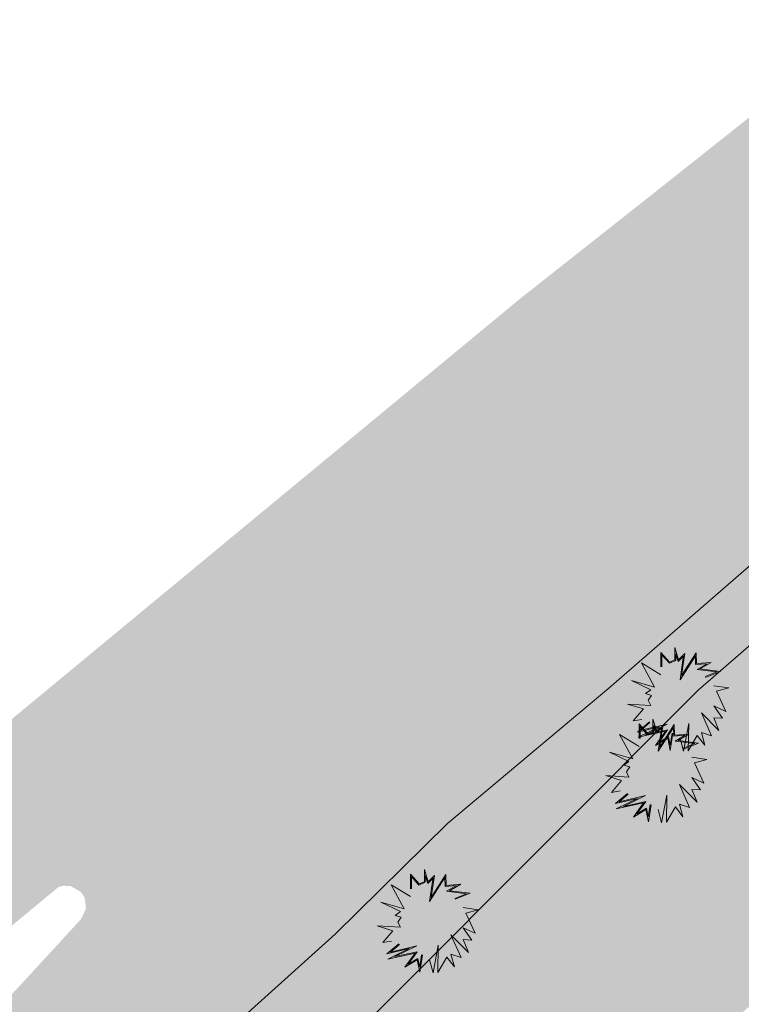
# Model space of a CAD drawing. Header units: metres. Extents: x 104013 to 108981, y 427946 to 428479.
# Tile 15 of 256: x 104368 to 104386, y 428283 to 428308. Entities that reach past the tile are written whole.
import ezdxf

# ---------------------------------------------------------------- set-up
doc = ezdxf.new("R2010")
doc.units = ezdxf.units.M
doc.layers.get('DefPoints').update_dxf_attribs({"color": 211, "lineweight": 18})
doc.layers.add('_GEBIEDSONTSLUITINGSWEG', color=1, linetype='Continuous', true_color=0xff0000)
doc.layers.add('N-WE-GR-GRAS_KRUIDENRIJK-V', color=7, linetype='Continuous', lineweight=18, true_color=0xa5cd98)
doc.layers.add('N-WE-GR-HEESTERS-S (Prunus spinosa)', color=144, linetype='Continuous', lineweight=0)

# ---------------------------------------------------------------- blocks, each defined once
blk = doc.blocks.new('SGR-HEESTER_06')
at = {"ltscale": 0.5, "flags": 128}
for points in [[(-0.2472573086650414, 0.5341386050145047), (-0.2472573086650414, 0.776141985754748), (-0.1044639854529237, 0.6148073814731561), (-0.1044639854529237, 0.6148073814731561), (-0.01754959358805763, 0.6520368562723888), (-0.01754959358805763, 0.856810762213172), (0.04453750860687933, 0.6520368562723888), (0.150076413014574, 0.757527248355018), (0.1314519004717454, 0.6520368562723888), (0.09420287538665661, 0.3914187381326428), (0.3363323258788, 0.7699380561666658), (0.3425404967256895, 0.5899857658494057), (0.5846699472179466, 0.6086005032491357), (0.3984140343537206, 0.5031130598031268), (0.7398796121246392, 0.4596767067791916), (0.4915419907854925, 0.3603931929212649)], [(-0.2319376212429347, 0.5341386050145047), (-0.2319376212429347, 0.7357183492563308), (-0.1086026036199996, 0.5963686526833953), (-0.002229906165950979, 0.6419330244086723), (-0.002229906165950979, 0.7534854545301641), (0.03729225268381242, 0.6231345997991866), (0.1265426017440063, 0.7123439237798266), (0.1163218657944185, 0.6544530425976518), (0.06904243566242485, 0.3236557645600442), (0.322718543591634, 0.7202258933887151), (0.3277809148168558, 0.5734861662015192), (0.5173105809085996, 0.5880570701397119), (0.3507627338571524, 0.4937314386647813), (0.6792688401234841, 0.4519436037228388), (0.4858549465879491, 0.3746181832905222)], [(-0.2472573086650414, 0.4038295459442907), (-0.5700983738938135, 0.6023965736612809), (-0.3528016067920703, 0.1990556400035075), (-0.7377243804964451, 0.3107499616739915), (-0.4148887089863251, 0.1556192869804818), (-0.5018031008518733, 0.09356819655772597), (-0.4024669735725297, 0.06254265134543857), (-0.4583459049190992, -0.01812612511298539), (-0.4148887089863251, -0.1049988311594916), (-0.7998060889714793, -0.08017721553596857), (-0.5390521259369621, -0.1608459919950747), (-0.7066835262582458, -0.3594130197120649), (-0.5638902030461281, -0.3345914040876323)], [(0.6281271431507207, 0.2238772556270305), (0.8764647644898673, 0.1866477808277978), (0.6715843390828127, 0.1308006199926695), (0.8267940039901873, -0.2042823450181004), (0.6281271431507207, -0.1112027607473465), (0.7709204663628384, -0.3159766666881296), (0.6281271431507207, -0.3097697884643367), (0.7150415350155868, -0.5207476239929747), (0.4232467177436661, -0.2291039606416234), (0.5908781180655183, -0.607620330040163), (0.4232467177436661, -0.5517761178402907), (0.4791256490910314, -0.7627510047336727), (0.3549568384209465, -0.6014164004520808), (0.2059553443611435, -0.8558305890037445), (0.2121635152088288, -0.4028493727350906), (0.1252437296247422, -0.8620345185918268), (0.06937019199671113, -0.6448527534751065)], [(-0.04859044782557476, -0.5641839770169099), (-0.09204764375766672, -0.849626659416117), (-0.1355102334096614, -0.6448527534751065), (-0.3403852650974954, -0.7689578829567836), (-0.1727592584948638, -0.5331584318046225), (-0.6259719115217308, -0.6324419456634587), (-0.2720953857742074, -0.4586965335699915), (-0.6383882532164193, -0.5455692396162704), (-0.439721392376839, -0.3780277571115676)], [(-0.0637356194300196, -0.5618782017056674), (-0.0945297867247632, -0.764145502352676), (-0.1250019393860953, -0.6205760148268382), (-0.2850105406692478, -0.7175028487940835), (-0.1372907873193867, -0.5097055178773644), (-0.5055299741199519, -0.590374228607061), (-0.1428207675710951, -0.4122921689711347), (-0.5793531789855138, -0.5158234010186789), (-0.4298450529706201, -0.3897388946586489)]]:
    blk.add_lwpolyline(points, dxfattribs=at)

msp = doc.modelspace()

# ---------------------------------------------------------------- hatches: boundary and pattern name
at = {"layer": '_GEBIEDSONTSLUITINGSWEG'}
h = msp.add_hatch(color=256, dxfattribs=at)
h.dxf.hatch_style = 1
h.paths.add_polyline_path([(104037.8733662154, 427975.1548387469), (104041.2104634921, 427978.4038023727), (104047.546789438, 427984.5937805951), (104054.5282333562, 427991.413976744), (104060.0540009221, 427996.8120925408), (104062.5232226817, 427999.2242807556), (104065.3207615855, 428001.9321581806), (104067.9710284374, 428004.4478633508), (104072.4379914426, 428008.688025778), (104074.7030132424, 428010.8380458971), (104080.8765059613, 428016.6980926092), (104086.0255220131, 428021.5856782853), (104093.9716580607, 428029.1283661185), (104099.3850408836, 428034.2668959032), (104104.3036170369, 428038.9357417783), (104108.067775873, 428042.5087834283), (104111.7158259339, 428045.9716114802), (104117.4841732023, 428051.4470831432), (104123.243593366, 428056.9117919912), (104130.097701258, 428063.3807651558), (104137.1981237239, 428070.0371640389), (104140.2634411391, 428072.8115054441), (104143.0416764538, 428075.2831603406), (104145.2679500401, 428077.2349624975), (104149.2158544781, 428080.6345418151), (104152.5230325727, 428083.4231518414), (104155.5848197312, 428085.9578882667), (104158.0050366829, 428087.9301943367), (104162.6093387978, 428091.6078111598), (104167.5816376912, 428095.4724539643), (104170.8266534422, 428097.9363544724), (104177.8885646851, 428103.1459249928), (104181.7385933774, 428105.9794904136), (104185.2845042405, 428108.6447025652), (104189.2308495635, 428111.6749103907), (104194.8775006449, 428116.1313086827), (104197.7842911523, 428118.4822758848), (104202.0382351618, 428121.9945605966), (104206.2236744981, 428125.5357435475), (104208.946612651, 428127.8862993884), (104211.755017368, 428130.3501865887), (104214.8335527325, 428133.098237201), (104216.1166642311, 428134.258446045), (104218.0877097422, 428136.0579930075), (104220.8249640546, 428138.5924078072), (104225.2798434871, 428142.8086436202), (104226.9226737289, 428144.3932162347), (104229.0949080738, 428146.5129240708), (104230.9794635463, 428148.3749033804), (104233.9540699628, 428151.358288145), (104237.2281184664, 428154.7064757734), (104240.1996671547, 428157.8055550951), (104243.2096239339, 428161.0049386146), (104246.3749644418, 428164.4369575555), (104250.4340815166, 428168.9429797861), (104253.2108035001, 428172.0958374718), (104257.7718530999, 428177.40433772), (104261.7541064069, 428182.176926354), (104267.1681095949, 428188.8835147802), (104271.2528740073, 428194.0061749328), (104276.3688832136, 428200.2228003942), (104279.8272114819, 428204.3038303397), (104282.5057898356, 428207.4004021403), (104285.6719501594, 428210.9907668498), (104289.4151641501, 428215.1412203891), (104293.1563454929, 428219.1911428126), (104296.0184184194, 428222.2253966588), (104298.5581270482, 428224.8728223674), (104301.9556841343, 428228.3500683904), (104306.7973654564, 428233.2537646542), (104314.3113232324, 428240.8639653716), (104320.6975040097, 428247.3319438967), (104323.51585292, 428250.1863917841), (104326.506891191, 428253.5743861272), (104327.4464594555, 428255.1664612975), (104328.2553255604, 428257.0631577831), (104328.7257386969, 428258.718132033), (104328.9437164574, 428259.9252127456), (104329.0646501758, 428261.1883638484), (104329.0855439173, 428262.0765723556), (104329.0771163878, 428262.9557248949), (104329.0848140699, 428263.3065570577), (104329.146603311, 428264.2673790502), (104329.2943127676, 428265.3999650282), (104329.5519792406, 428266.6394699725), (104329.952977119, 428267.9902410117), (104330.3771164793, 428269.085885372), (104330.7405021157, 428269.8717265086), (104331.1182687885, 428270.5877218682), (104331.5093136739, 428271.2478853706), (104332.3000726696, 428272.3978546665), (104332.9214163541, 428273.1709391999), (104333.7189914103, 428274.0360800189), (104334.3676900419, 428274.6541545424), (104334.9468850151, 428275.1513528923), (104335.3180910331, 428275.4458674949), (104335.8189457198, 428275.8160051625), (104336.7048867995, 428276.4012459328), (104337.4227459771, 428276.8167299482), (104338.2294486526, 428277.2269780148), (104339.1651121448, 428277.6339793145), (104339.7979104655, 428277.8701936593), (104340.6641462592, 428278.1455425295), (104341.8454689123, 428278.4363007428), (104342.6495662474, 428278.5807718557), (104343.2538532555, 428278.6617330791), (104343.83914035, 428278.7179495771), (104344.6584536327, 428278.760378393), (104345.3862727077, 428278.7628184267), (104346.4770693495, 428278.7043647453), (104347.0350734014, 428278.6506586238), (104347.7209732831, 428278.6072441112), (104348.5367373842, 428278.596554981), (104349.5231700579, 428278.6429700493), (104350.3161701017, 428278.7277688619), (104351.1930337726, 428278.8717438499), (104352.2445063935, 428279.116117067), (104352.8883837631, 428279.3059643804), (104353.5223262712, 428279.5241351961), (104355.2291453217, 428280.278266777), (104355.7188017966, 428280.5429065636), (104359.2752081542, 428283.1868160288), (104360.1733962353, 428283.9303503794), (104361.2293425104, 428284.8044794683), (104364.2773575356, 428287.3276746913), (104367.7379021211, 428290.1923684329), (104374.4163074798, 428295.7208584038), (104380.6984825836, 428300.9182425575), (104384.118837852, 428303.6205016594), (104387.8148956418, 428306.5556905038), (104392.065794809, 428300.7672339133), (104389.0221137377, 428298.2547603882), (104386.7647898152, 428296.4256729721), (104385.0011723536, 428294.9112013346), (104382.613144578, 428292.7312051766), (104381.3576352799, 428291.52090509), (104378.9150563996, 428289.0277466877), (104377.0456728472, 428287.004953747), (104373.7710038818, 428283.4464882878), (104368.4177604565, 428277.6293104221), (104366.4337594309, 428275.4733675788), (104363.5560359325, 428272.2811195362), (104363.3821187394, 428272.0547015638), (104362.4003597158, 428270.5109301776), (104361.9084237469, 428269.4704224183), (104361.6787809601, 428268.8724366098), (104361.2940337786, 428267.5443008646), (104361.1647851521, 428266.8945754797), (104361.0558066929, 428266.0903055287), (104361.0085092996, 428265.4515782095), (104360.999363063, 428264.5751914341), (104361.0301853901, 428263.975633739), (104361.0715480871, 428263.1427935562), (104361.0736854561, 428262.4943090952), (104361.0383686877, 428261.6692650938), (104360.9097982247, 428260.4657187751), (104360.7609059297, 428259.6061762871), (104360.5691579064, 428258.7706138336), (104360.3327340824, 428257.9458954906), (104360.0520779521, 428257.1340626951), (104359.7109398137, 428256.2991258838), (104359.3963614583, 428255.6295155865), (104359.0727278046, 428255.0139685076), (104358.6496681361, 428254.2949804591), (104357.7563934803, 428253.0084017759), (104356.9802073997, 428252.0751961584), (104356.5684736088, 428251.6337651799), (104355.9849345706, 428251.0613445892), (104355.3239260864, 428250.4784437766), (104354.4711725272, 428249.8147449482), (104353.7241425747, 428249.3044214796), (104352.5410097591, 428248.6140263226), (104351.4327402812, 428248.0827854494), (104350.1128679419, 428247.5793249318), (104349.0783133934, 428247.2744941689), (104348.1243961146, 428247.0589111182), (104346.9469595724, 428246.8755953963), (104346.0688852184, 428246.7966646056), (104345.3936376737, 428246.7689807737), (104344.0609463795, 428246.7980570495), (104343.1308901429, 428246.8844990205), (104342.1099454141, 428247.0080156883), (104341.5923524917, 428247.0412503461), (104341.08239166, 428247.0520910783), (104340.5636893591, 428247.0408753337), (104340.1446715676, 428247.0153966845), (104339.4720912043, 428246.9435557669), (104338.7766840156, 428246.8284959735), (104338.0870953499, 428246.6722545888), (104337.4818201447, 428246.4991817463), (104336.1141298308, 428245.9752945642), (104335.5837394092, 428245.7181504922), (104334.8985010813, 428245.3360347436), (104334.3387086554, 428244.9631208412), (104331.0601061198, 428242.1975748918), (104327.3402237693, 428238.8886930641), (104321.2356203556, 428233.4585720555), (104318.0630608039, 428230.6365406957), (104315.8955401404, 428228.7051748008), (104312.1636513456, 428225.326057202), (104308.5778904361, 428222.0074033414), (104305.9343397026, 428219.5144221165), (104302.4264850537, 428216.1439203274), (104298.9248461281, 428212.7063186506), (104294.5171764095, 428208.2718117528), (104292.0568675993, 428205.7427284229), (104290.3712661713, 428203.9871403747), (104288.7309980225, 428202.2605726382), (104285.1125189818, 428198.3867398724), (104282.7282058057, 428195.7839882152), (104281.3362943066, 428194.2456423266), (104277.1607636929, 428189.5447148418), (104274.9031531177, 428186.947637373), (104272.8959032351, 428184.6048419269), (104271.3850182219, 428182.8199658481), (104268.5566172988, 428179.4279067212), (104263.226730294, 428173.0142098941), (104261.6714616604, 428171.1840474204), (104260.3633849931, 428169.6594948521), (104258.8176120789, 428167.8749621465), (104257.812938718, 428166.7248681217), (104255.2902406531, 428163.8702857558), (104254.2773858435, 428162.7373442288), (104252.8710693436, 428161.1765751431), (104250.6359866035, 428158.7249228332), (104249.5977752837, 428157.5979859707), (104248.8362313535, 428156.7713604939), (104248.550869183, 428156.4167640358), (104247.5082505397, 428155.0285772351), (104246.0631738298, 428153.1464319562), (104245.0511569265, 428151.856204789), (104244.0852159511, 428150.6453687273), (104243.3091078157, 428149.6867016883), (104241.8877103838, 428147.9628114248), (104240.791419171, 428146.6604370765), (104239.92909144, 428145.6521342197), (104239.3383139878, 428144.9693538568), (104237.6755707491, 428143.0816313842), (104236.6774612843, 428141.9718611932), (104235.6512545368, 428140.8485718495), (104233.6341798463, 428138.6913091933), (104231.8220047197, 428136.8082323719), (104230.8291619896, 428135.7978195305), (104229.792434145, 428134.7583593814), (104227.1331159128, 428132.1625337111), (104225.1328028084, 428130.2979831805), (104222.837968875, 428128.2192582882), (104221.4244190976, 428126.9382669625), (104219.8642156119, 428125.5450463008), (104218.0762073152, 428124.0081686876), (104216.0853385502, 428122.2969229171), (104213.4676442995, 428120.0468910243), (104210.9167993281, 428117.890481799), (104209.7513805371, 428116.963530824), (104207.9101914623, 428115.526852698), (104204.624215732, 428113.0448215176), (104200.1581816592, 428109.8327845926), (104197.7037961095, 428108.1432854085), (104194.6952065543, 428106.1426515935), (104192.5467157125, 428104.7600058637), (104189.9222584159, 428103.1216208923), (104188.2228645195, 428102.0801845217), (104187.849797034, 428101.809346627), (104186.4944327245, 428100.7937736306), (104182.468299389, 428097.8219472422), (104177.8955840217, 428094.475473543), (104174.2862659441, 428091.7754319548), (104172.1876265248, 428090.1797883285), (104170.5099073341, 428088.8903752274), (104168.5441071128, 428087.363759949), (104164.0320914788, 428083.7941741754), (104161.3037505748, 428081.5904487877), (104159.3243706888, 428079.9698748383), (104157.2459581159, 428078.2481810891), (104156.1783395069, 428077.3557212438), (104153.7145529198, 428075.2749508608), (104150.7492491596, 428072.7307689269), (104148.4972847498, 428070.7689736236), (104146.5886671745, 428069.0858839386), (104144.4208991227, 428067.1511921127), (104142.5292579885, 428065.4425722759), (104140.0777684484, 428063.1995387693), (104137.9301850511, 428061.2074425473), (104134.3133202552, 428057.7956102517), (104130.8965329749, 428054.5509733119), (104128.2869945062, 428052.0729130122), (104115.6768079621, 428040.0980741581), (104105.48245971, 428030.417354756), (104099.2076047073, 428024.4586500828), (104083.423114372, 428009.4694405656), (104077.1249339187, 428003.4885856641), (104070.9211053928, 427997.597328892), (104068.7224683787, 427995.4951109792), (104066.8893800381, 427993.7063950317), (104061.8851485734, 427988.8232977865), (104059.3511905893, 427986.3506776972), (104055.3991869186, 427982.4943376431), (104050.4626234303, 427977.677270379), (104040.420878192, 427967.9417602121), (104017.2085285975, 427945.8614107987), (104012.643241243, 427951.1385651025)])
h.paths.add_polyline_path([(104219.6037534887, 428132.5967892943), (104220.7738188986, 428133.7714628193), (104224.0769549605, 428136.8420810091), (104225.4806199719, 428138.1646793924), (104225.9238083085, 428138.460615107), (104226.3268525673, 428138.4572671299), (104226.8206733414, 428138.085270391), (104226.9752302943, 428137.9206452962), (104227.178443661, 428137.407299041), (104227.1519935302, 428137.2098766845), (104226.9560330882, 428136.874242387), (104225.4520358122, 428135.4020144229), (104222.8577667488, 428132.9464615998), (104221.1245551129, 428131.380876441), (104219.498355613, 428129.9119538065), (104217.8297855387, 428128.4047584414), (104217.5266847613, 428128.1928578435), (104217.072908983, 428128.2737258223), (104216.9605479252, 428128.3943950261), (104216.8776461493, 428128.6701287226), (104217.0545038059, 428129.1261767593), (104218.0804784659, 428130.7187881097), (104218.8203738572, 428131.6890457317), (104219.375814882, 428132.3438519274)], flags=16)
h.paths.add_polyline_path([(104200.703905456, 428116.3483777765), (104202.8467250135, 428118.1137892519), (104203.9657096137, 428119.0149291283), (104204.7753960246, 428119.6164240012), (104206.0044758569, 428120.4514406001), (104208.1504394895, 428121.7107837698), (104209.2296581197, 428122.1678105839), (104209.6609867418, 428121.9207050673), (104209.7181391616, 428121.7745170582), (104209.6710290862, 428121.4328815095), (104208.7673019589, 428120.6529211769), (104204.8794130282, 428117.613398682), (104203.6417904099, 428116.6773940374), (104202.2752565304, 428115.6610964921), (104201.457246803, 428115.0898915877), (104201.1447763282, 428115.0583632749), (104200.8727850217, 428115.1719176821), (104200.6673728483, 428115.4052585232), (104200.5216274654, 428115.6375775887), (104200.4819520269, 428115.947881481), (104200.578051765, 428116.2082494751)], flags=16)
h.paths.add_polyline_path([(104326.0970026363, 428246.395752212), (104310.5046210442, 428230.6036575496), (104310.3604170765, 428230.2523611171), (104310.4977842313, 428229.9081265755), (104310.8604170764, 428229.752361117), (104311.3124022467, 428229.9852229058), (104323.2173178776, 428240.5747941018), (104327.7750291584, 428244.6289352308), (104327.9422863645, 428244.9817740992), (104327.804865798, 428245.3472680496), (104326.8139592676, 428246.3882017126), (104326.4563738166, 428246.5434370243), (104326.276570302, 428246.5117428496)], flags=16)
h.paths.add_polyline_path([(104329.285751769, 428249.6253474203), (104331.2944635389, 428251.6597878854), (104331.7560018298, 428251.9155881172), (104332.1365729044, 428251.739880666), (104332.4745031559, 428251.3551944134), (104332.762950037, 428251.0445193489), (104333.192415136, 428250.6093203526), (104333.4707052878, 428250.3375036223), (104333.5785725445, 428249.9469475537), (104333.4163286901, 428249.6469416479), (104333.102571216, 428249.3678504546), (104332.684468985, 428248.9959432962), (104331.9503352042, 428248.3429221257), (104331.1672228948, 428247.646333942), (104330.8349108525, 428247.5199228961), (104330.8246631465, 428247.5200279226), (104330.5941452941, 428247.5817083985), (104330.4875674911, 428247.6602666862), (104329.2650980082, 428248.9449832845), (104329.1578956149, 428249.1472418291), (104329.1605934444, 428249.4107364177), (104329.2167340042, 428249.5377425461)], flags=16)
edge = h.paths.add_edge_path(flags=16)
edge.add_arc((104345.0759894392, 428262.7658273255), 10.5, 0, 360)
h.paths.add_polyline_path([(104369.2105376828, 428286.2692677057), (104362.7548629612, 428280.9127529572), (104362.4126180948, 428280.5511121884), (104362.3756263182, 428280.3623706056), (104362.4454045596, 428280.1075976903), (104362.6106067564, 428279.9156517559), (104362.9718270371, 428279.5364099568), (104363.2388451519, 428279.2560701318), (104363.4232725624, 428279.1052443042), (104363.5685457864, 428279.0585194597), (104363.7695998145, 428279.0675034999), (104363.9264315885, 428279.1375217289), (104364.0613779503, 428279.2639714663), (104366.3198846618, 428281.7182018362), (104369.7722818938, 428285.4697860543), (104369.8997876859, 428285.7408831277), (104369.8617797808, 428286.0102782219), (104369.7664133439, 428286.1532106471), (104369.5076766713, 428286.2975739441), (104369.3313865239, 428286.3030100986)], flags=16)
h.paths.add_polyline_path([(104359.7553676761, 428277.8024225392), (104360.8088978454, 428276.696331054), (104360.9374131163, 428276.4481526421), (104360.9384247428, 428276.2601000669), (104360.8677331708, 428276.081568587), (104358.8428520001, 428273.8701046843), (104358.5469220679, 428273.6439010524), (104358.3171407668, 428273.6253884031), (104358.15110147, 428273.6819941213), (104358.0124749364, 428273.7952127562), (104357.846169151, 428273.9873472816), (104357.3032745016, 428274.5765639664), (104356.9620092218, 428274.9199432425), (104356.7216450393, 428275.1504430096), (104356.5947209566, 428275.3425832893), (104356.5721079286, 428275.6034686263), (104356.7025625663, 428275.8600139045), (104356.9411237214, 428276.0631791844), (104358.4016678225, 428277.2815028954), (104359.0730377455, 428277.8415311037), (104359.3933166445, 428277.9575761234), (104359.5768506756, 428277.9226731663)], flags=16)
at = {"layer": 'N-WE-GR-GRAS_KRUIDENRIJK-V'}
h = msp.add_hatch(color=256, dxfattribs=at)
h.dxf.hatch_style = 1
h.paths.add_polyline_path([(104394.4771205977, 428298.2280402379), (104394.4754788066, 428298.2268929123), (104400.7949696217, 428301.4813619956), (104402.3715557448, 428302.3201815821)], flags=17)
edge = h.paths.add_edge_path()
edge.add_arc((104397.1863333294, 428289.7455618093), 9.999999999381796, 125.0476535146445, 157.059674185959)
edge.add_arc((104397.1863333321, 428289.7455618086), 10.00000000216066, 157.0596741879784, 176.8079674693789)
edge.add_line((104387.2018481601, 428290.3023884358), (104387.1686433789, 428283.9236163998))
edge.add_line((104387.1686433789, 428283.9236163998), (104371.2972796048, 428270.8922030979))
edge.add_line((104371.2972796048, 428270.8922030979), (104369.9389476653, 428275.9381842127))
edge.add_arc((104328.3472489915, 428262.0362637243), 43.85353796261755, 18.48207498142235, 21.80999567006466)
edge.add_line((104369.0617956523, 428278.3291603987), (104373.7710038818, 428283.4464882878))
edge.add_line((104373.7710038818, 428283.4464882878), (104377.0456728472, 428287.004953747))
edge.add_line((104377.0456728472, 428287.004953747), (104378.9150563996, 428289.0277466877))
edge.add_line((104378.9150563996, 428289.0277466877), (104381.3576352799, 428291.52090509))
edge.add_line((104381.3576352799, 428291.52090509), (104382.613144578, 428292.7312051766))
edge.add_line((104382.613144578, 428292.7312051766), (104385.0011723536, 428294.9112013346))
edge.add_line((104385.0011723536, 428294.9112013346), (104386.7647898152, 428296.4256729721))
edge.add_line((104386.7647898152, 428296.4256729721), (104389.0221137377, 428298.2547603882))
edge.add_line((104389.0221137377, 428298.2547603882), (104392.06919139, 428300.7700376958))
edge.add_line((104392.06919139, 428300.7700376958), (104393.4678637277, 428301.8167076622))
edge.add_line((104393.4678637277, 428301.8167076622), (104396.045366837, 428303.6829177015))
edge.add_line((104396.045366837, 428303.6829177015), (104399.1486678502, 428305.8458219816))
edge.add_line((104399.1486678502, 428305.8458219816), (104402.2085087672, 428307.8637608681))
edge.add_line((104402.2085087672, 428307.8637608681), (104403.7494826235, 428304.7523985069))
edge.add_line((104403.7494826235, 428304.7523985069), (104401.6741037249, 428303.6481971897))
edge.add_line((104401.6741037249, 428303.6481971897), (104393.6989852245, 428299.5142330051))
edge.add_line((104393.6989852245, 428299.5142330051), (104391.4437579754, 428297.9323089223))

# ---------------------------------------------------------------- linework, layer by layer
at = {"layer": 'DefPoints', "flags": 128}
for points in [[(104401.6741037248, 428303.6481971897), (104400.0992781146, 428302.8103142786), (104393.6989852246, 428299.514233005), (104390.7212243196, 428297.4332979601), (104387.2020812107, 428294.9569942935), (104382.9074027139, 428291.2235002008), (104378.888478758, 428287.8523979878), (104376.094589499, 428285.0978061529), (104371.9237251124, 428281.3413160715)], [(104402.3786606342, 428302.3239617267), (104400.7949696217, 428301.4813619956), (104394.4754788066, 428298.2268929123), (104391.5824434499, 428296.205166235), (104388.1281712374, 428293.7745100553), (104385.1328965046, 428291.1706270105)], [(104385.1328965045, 428291.1706270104), (104369.9389476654, 428275.9381842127)]]:
    msp.add_lwpolyline(points, dxfattribs=at)

# ---------------------------------------------------------------- block references
at = {"layer": 'N-WE-GR-HEESTERS-S (Prunus spinosa)', "xscale": 1.5, "yscale": 1.5, "zscale": 1.5}
for p in [(104384.5744040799, 428290.9478982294), (104384.0300225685, 428289.1658231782), (104378.3434277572, 428285.4260756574)]:
    msp.add_blockref('SGR-HEESTER_06', p, dxfattribs=at)

doc.saveas('drawing.dxf')
